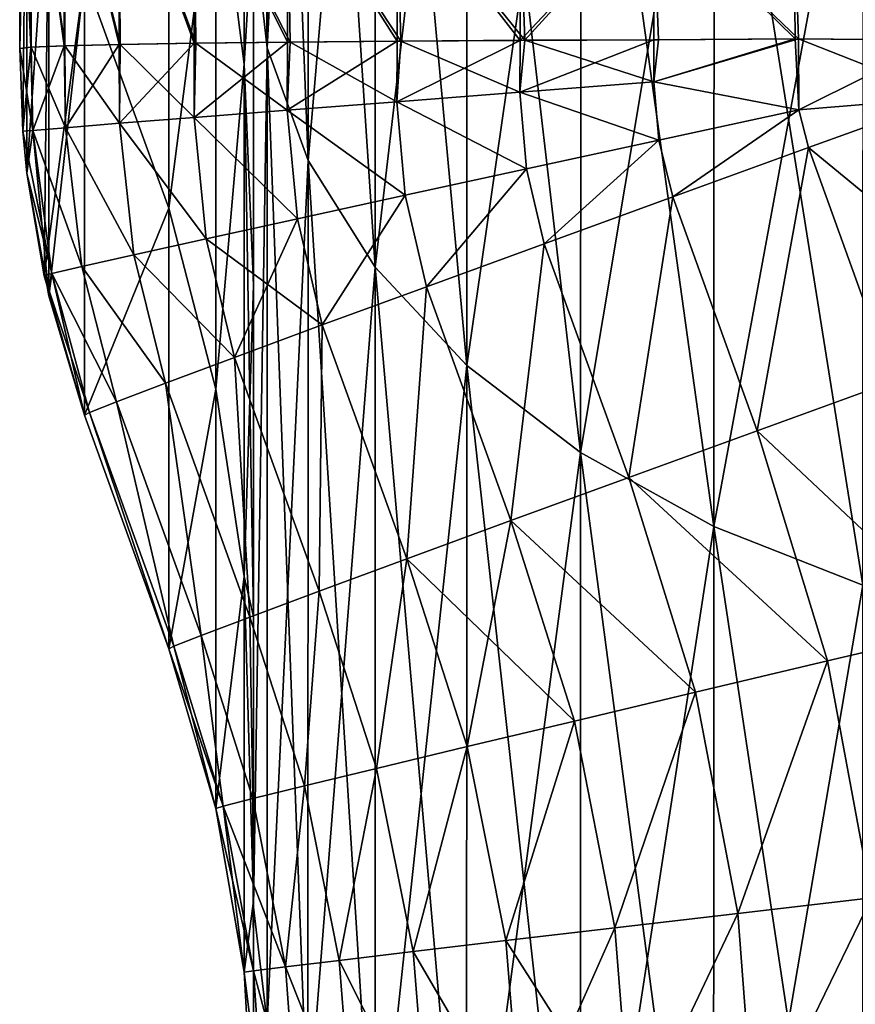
# Model space of a CAD drawing. Header units: metres. Extents: x -2 to 85, y -75 to 96.
# Tile 86 of 256: x 13 to 13.179, y -51.959 to -51.749. Entities that reach past the tile are written whole.
import ezdxf

# ---------------------------------------------------------------- set-up
doc = ezdxf.new("R2010")
doc.units = ezdxf.units.M
doc.layers.add('solid_20204500', color=7, linetype='CONTINUOUS')

msp = doc.modelspace()

# ---------------------------------------------------------------- linework, layer by layer
at = {"layer": 'solid_20204500'}
for points in [[(13.052914, -51.754887, -3.756273), (13.05, -51.533684, -3.921109), (13.052943, -51.560169, -3.946424)], [(13.052914, -51.754887, -3.756273), (13.05, -51.72924, -3.730312), (13.05, -51.533684, -3.921109)], [(13.052914, -51.754887, 3.756273), (13.052944, -51.560177, 3.946429), (13.05, -51.72924, 3.730312)], [(13.061649, -51.778984, -3.782828), (13.052914, -51.754887, -3.756273), (13.052943, -51.560169, -3.946424)], [(13.052914, -51.754887, 3.756273), (13.061702, -51.586136, 3.971125), (13.052944, -51.560177, 3.946429)], [(13.061649, -51.778984, -3.782828), (13.052943, -51.560169, -3.946424), (13.061704, -51.58614, -3.971129)], [(13.061649, -51.778984, 3.782827), (13.061702, -51.586136, 3.971125), (13.052914, -51.754887, 3.756273)], [(13.061649, -51.778984, 3.782827), (13.07608, -51.610729, 3.994522), (13.061702, -51.586136, 3.971125)], [(13.076009, -51.801815, -3.807983), (13.061649, -51.778984, -3.782828), (13.061704, -51.58614, -3.971129)], [(13.076009, -51.801815, -3.807983), (13.061704, -51.58614, -3.971129), (13.076081, -51.610733, -3.994524)], [(13.076008, -51.801811, 3.807982), (13.07608, -51.610729, 3.994522), (13.061649, -51.778984, 3.782827)], [(13.076008, -51.801811, 3.807982), (13.095673, -51.633327, 4.016018), (13.07608, -51.610729, 3.994522)], [(13.095591, -51.822796, -3.831104), (13.076009, -51.801815, -3.807983), (13.076081, -51.610733, -3.994524)], [(13.095591, -51.822796, -3.831104), (13.076081, -51.610733, -3.994524), (13.095675, -51.633327, -4.01602)], [(13.047974, -51.624165, -3.45515), (13.047976, -51.758389, -2.874572), (13.041915, -51.710789, -2.933477)], [(13.047974, -51.624165, 3.455156), (13.041915, -51.710789, 2.933486), (13.047976, -51.758385, 2.874576)], [(13.05, -51.724831, -3.188227), (13.047976, -51.758389, -2.874572), (13.047974, -51.624165, -3.45515)], [(13.047974, -51.624165, 3.455156), (13.047976, -51.758385, 2.874576), (13.05, -51.724831, 3.188227)], [(13.09559, -51.822796, 3.831102), (13.095673, -51.633327, 4.016018), (13.076008, -51.801811, 3.807982)], [(13.09559, -51.822796, 3.831102), (13.119995, -51.653366, 4.03508), (13.095673, -51.633327, 4.016018)], [(13.119913, -51.841408, -3.851613), (13.095591, -51.822796, -3.831104), (13.095675, -51.633327, -4.01602)], [(13.119913, -51.841408, -3.851613), (13.095675, -51.633327, -4.01602), (13.119998, -51.653366, -4.035082)], [(13.11991, -51.841404, 3.851611), (13.119995, -51.653366, 4.03508), (13.09559, -51.822796, 3.831102)], [(13.11991, -51.841404, 3.851611), (13.148438, -51.670345, 4.051235), (13.119995, -51.653366, 4.03508)], [(13.148368, -51.857185, -3.868999), (13.119913, -51.841408, -3.851613), (13.119998, -51.653366, -4.035082)], [(13.148368, -51.857185, -3.868999), (13.119998, -51.653366, -4.035082), (13.148442, -51.670349, -4.051237)], [(13, -51.75507, -1.697567), (13, -51.661816, -2.332206), (13.001555, -51.688179, -2.336399)], [(13, -51.702816, -1.694117), (13, -51.661816, -2.332206), (13, -51.75507, -1.697567)], [(13.001555, -51.688179, 2.336399), (13, -51.661816, 2.332206), (13, -51.75507, 1.697567)], [(13, -51.702816, 1.694117), (13, -51.75507, 1.697567), (13, -51.661816, 2.332206)], [(13.01387, -51.73951, -2.344517), (13.031908, -51.665138, -2.986439), (13.031908, -51.789146, -2.34824)], [(13.01387, -51.739513, 2.3445), (13.031908, -51.789146, 2.348239), (13.031908, -51.665138, 2.986438)], [(13.041915, -51.710789, -2.933477), (13.031908, -51.789146, -2.34824), (13.031908, -51.665138, -2.986439)], [(13.041915, -51.710789, 2.933486), (13.031908, -51.665138, 2.986438), (13.031908, -51.789146, 2.348239)], [(13.148364, -51.857182, 3.868998), (13.148438, -51.670345, 4.051235), (13.11991, -51.841404, 3.851611)], [(13.148364, -51.857182, 3.868998), (13.180298, -51.683819, 4.064051), (13.148438, -51.670345, 4.051235)], [(13.180249, -51.869705, -3.882799), (13.148368, -51.857185, -3.868999), (13.148442, -51.670349, -4.051237)], [(13.180249, -51.869705, -3.882799), (13.148442, -51.670349, -4.051237), (13.180303, -51.683819, -4.064053)], [(13.180244, -51.869705, 3.882797), (13.180298, -51.683819, 4.064051), (13.148364, -51.857182, 3.868998)], [(13.000681, -51.772747, -1.698856), (13, -51.75507, -1.697567), (13.001555, -51.688179, -2.336399)], [(13.000681, -51.772747, 1.698856), (13.001555, -51.688179, 2.336399), (13, -51.75507, 1.697567)], [(13.000681, -51.772747, -1.698856), (13.001555, -51.688179, -2.336399), (13.001555, -51.781715, -1.699814)], [(13.000681, -51.772747, 1.698856), (13.001555, -51.781715, 1.699814), (13.001555, -51.688179, 2.336399)], [(13.001555, -51.781715, -1.699814), (13.001555, -51.688179, -2.336399), (13.006206, -51.714226, -2.340512)], [(13.006206, -51.714226, 2.340512), (13.001555, -51.688179, 2.336399), (13.001555, -51.781715, 1.699814)], [(13, -51.702816, -1.694117), (13.002425, -51.754784, -1.666057), (13.002374, -51.702065, -1.663053)], [(13.002374, -51.702065, 1.663053), (13.002376, -51.754787, 1.666376), (13, -51.702816, 1.694117)], [(13, -51.702816, -1.694117), (13, -51.75507, -1.697567), (13.002425, -51.754784, -1.666057)], [(13.002376, -51.754787, 1.666376), (13, -51.75507, 1.697567), (13, -51.702816, 1.694117)], [(13.002374, -51.702065, -1.663053), (13.009622, -51.754459, -1.635718), (13.009494, -51.706066, -1.633051)], [(13.002374, -51.702065, -1.663053), (13.002425, -51.754784, -1.666057), (13.009622, -51.754459, -1.635718)], [(13.009505, -51.754463, 1.636082), (13.002376, -51.754787, 1.666376), (13.002374, -51.702065, 1.663053)], [(13.009494, -51.706066, 1.633051), (13.009505, -51.754463, 1.636082), (13.002374, -51.702065, 1.663053)], [(13.009494, -51.706066, -1.633051), (13.021457, -51.754185, -1.606838), (13.021213, -51.709904, -1.604512)], [(13.009494, -51.706066, -1.633051), (13.009622, -51.754459, -1.635718), (13.021457, -51.754185, -1.606838)], [(13.02124, -51.754189, 1.607268), (13.009505, -51.754463, 1.636082), (13.009494, -51.706066, 1.633051)], [(13.021213, -51.709904, 1.604512), (13.02124, -51.754189, 1.607268), (13.009494, -51.706066, 1.633051)], [(13.021213, -51.709904, -1.604512), (13.037658, -51.753937, -1.580163), (13.037249, -51.713448, -1.578162)], [(13.021213, -51.709904, -1.604512), (13.021457, -51.754185, -1.606838), (13.037658, -51.753937, -1.580163)], [(13.037296, -51.753941, 1.580666), (13.02124, -51.754189, 1.607268), (13.021213, -51.709904, 1.604512)], [(13.037249, -51.713448, 1.578162), (13.037296, -51.753941, 1.580666), (13.021213, -51.709904, 1.604512)], [(13.041915, -51.710789, -2.933477), (13.04192, -51.827839, -2.320007), (13.031908, -51.789146, -2.34824)], [(13.04192, -51.827839, 2.320012), (13.041915, -51.710789, 2.933486), (13.031908, -51.789146, 2.348239)], [(13.047976, -51.758389, -2.874572), (13.04192, -51.827839, -2.320007), (13.041915, -51.710789, -2.933477)], [(13.047976, -51.758385, 2.874576), (13.041915, -51.710789, 2.933486), (13.04192, -51.827839, 2.320012)], [(13.037249, -51.713448, -1.578162), (13.057817, -51.753704, -1.556309), (13.057183, -51.71661, -1.554595)], [(13.037249, -51.713448, -1.578162), (13.037658, -51.753937, -1.580163), (13.057817, -51.753704, -1.556309)], [(13.057256, -51.753712, 1.556879), (13.037296, -51.753941, 1.580666), (13.037249, -51.713448, 1.578162)], [(13.057183, -51.71661, 1.554595), (13.057256, -51.753712, 1.556879), (13.037249, -51.713448, 1.578162)], [(13.001555, -51.781715, -1.699814), (13.006206, -51.714226, -2.340512), (13.005218, -51.803604, -1.702148)], [(13.006206, -51.807938, 1.702609), (13.006206, -51.714226, 2.340512), (13.001555, -51.781715, 1.699814)], [(13.005218, -51.803604, -1.702148), (13.006206, -51.714226, -2.340512), (13.01387, -51.73951, -2.344517)], [(13.006206, -51.714226, 2.340512), (13.006206, -51.807938, 1.702609), (13.01387, -51.739513, 2.3445)], [(13.057183, -51.71661, -1.554595), (13.081458, -51.753487, -1.535891), (13.080564, -51.719311, -1.534375)], [(13.057183, -51.71661, -1.554595), (13.057817, -51.753704, -1.556309), (13.081458, -51.753487, -1.535891)], [(13.080666, -51.75349, 1.536477), (13.057256, -51.753712, 1.556879), (13.057183, -51.71661, 1.554595)], [(13.080564, -51.719311, 1.534375), (13.080666, -51.75349, 1.536477), (13.057183, -51.71661, 1.554595)], [(13.080564, -51.719311, -1.534375), (13.107964, -51.753304, -1.519401), (13.106831, -51.721485, -1.51796)], [(13.080564, -51.719311, -1.534375), (13.081458, -51.753487, -1.535891), (13.107964, -51.753304, -1.519401)], [(13.106965, -51.753311, 1.519923), (13.080666, -51.75349, 1.536477), (13.080564, -51.719311, 1.534375)], [(13.106831, -51.721485, 1.51796), (13.106965, -51.753311, 1.519923), (13.080564, -51.719311, 1.534375)], [(13.165516, -51.72385, -1.498093), (13.196509, -51.753262, -1.497006), (13.196276, -51.720402, -1.4946)], [(13.165516, -51.72385, 1.498093), (13.196276, -51.720402, 1.4946), (13.196509, -51.753262, 1.497006)], [(13.106831, -51.721485, -1.51796), (13.107964, -51.753304, -1.519401), (13.135392, -51.723175, -1.50579)], [(13.135392, -51.723175, 1.50579), (13.106965, -51.753311, 1.519923), (13.106831, -51.721485, 1.51796)], [(13.135392, -51.723175, 1.50579), (13.135542, -51.753174, 1.507655), (13.106965, -51.753311, 1.519923)], [(13.107964, -51.753304, -1.519401), (13.136586, -51.75317, -1.507304), (13.135392, -51.723175, -1.50579)], [(13.135392, -51.723175, -1.50579), (13.166482, -51.752998, -1.499821), (13.165516, -51.72385, -1.498093)], [(13.135392, -51.723175, -1.50579), (13.136586, -51.75317, -1.507304), (13.166482, -51.752998, -1.499821)], [(13.135392, -51.723175, 1.50579), (13.165516, -51.72385, 1.498093), (13.165751, -51.752998, 1.499947)], [(13.135392, -51.723175, 1.50579), (13.165751, -51.752998, 1.499947), (13.135542, -51.753174, 1.507655)], [(13.165516, -51.72385, -1.498093), (13.166482, -51.752998, -1.499821), (13.196509, -51.753262, -1.497006)], [(13.165751, -51.752998, 1.499947), (13.165516, -51.72385, 1.498093), (13.196509, -51.753262, 1.497006)], [(13.05, -51.724831, -3.188227), (13.05, -51.80563, -2.817811), (13.047976, -51.758389, -2.874572)], [(13.047976, -51.758385, 2.874576), (13.05, -51.80563, 2.817811), (13.05, -51.724831, 3.188227)], [(13.05, -51.724831, -3.188227), (13.05, -51.72924, -3.730312), (13.05, -51.80563, -2.817811)], [(13.05, -51.80563, 2.817811), (13.05, -51.72924, 3.730312), (13.05, -51.724831, 3.188227)], [(13.052914, -51.754887, -3.756273), (13.05, -51.938549, -3.554045), (13.05, -51.72924, -3.730312)], [(13.05, -51.80563, -2.817811), (13.05, -51.72924, -3.730312), (13.05, -51.938549, -3.554045)], [(13.052914, -51.754887, 3.756273), (13.05, -51.72924, 3.730312), (13.05, -51.938549, 3.554045)], [(13.05, -51.937168, 2.071522), (13.05, -51.938549, 3.554045), (13.05, -51.72924, 3.730312)], [(13.05, -51.876457, 2.44535), (13.05, -51.72924, 3.730312), (13.05, -51.80563, 2.817811)], [(13.05, -51.937168, 2.071522), (13.05, -51.72924, 3.730312), (13.05, -51.876457, 2.44535)], [(13.005218, -51.803604, -1.702148), (13.01387, -51.73951, -2.344517), (13.01387, -51.833393, -1.705313)], [(13.006206, -51.807938, 1.702609), (13.01387, -51.833393, 1.705313), (13.01387, -51.739513, 2.3445)], [(13.01387, -51.833393, -1.705313), (13.01387, -51.73951, -2.344517), (13.031908, -51.789146, -2.34824)], [(13.01387, -51.739513, 2.3445), (13.01387, -51.833393, 1.705313), (13.031908, -51.789146, 2.348239)], [(13.021357, -51.771046, 1.608256), (13.02124, -51.754189, 1.607268), (13.037296, -51.753941, 1.580666)], [(13.037312, -51.769791, 1.581435), (13.021357, -51.771046, 1.608256), (13.037296, -51.753941, 1.580666)], [(13.037312, -51.769791, -1.581435), (13.037658, -51.753937, -1.580163), (13.021457, -51.754185, -1.606838)], [(13.037312, -51.769791, 1.581435), (13.037296, -51.753941, 1.580666), (13.057256, -51.753712, 1.556879)], [(13.057211, -51.768234, 1.55744), (13.037312, -51.769791, 1.581435), (13.057256, -51.753712, 1.556879)], [(13.057211, -51.768234, -1.55744), (13.037658, -51.753937, -1.580163), (13.037312, -51.769791, -1.581435)], [(13.057211, -51.768234, -1.55744), (13.057817, -51.753704, -1.556309), (13.037658, -51.753937, -1.580163)], [(13.057211, -51.768234, 1.55744), (13.057256, -51.753712, 1.556879), (13.080666, -51.75349, 1.536477)], [(13.080598, -51.766418, 1.536851), (13.057211, -51.768234, 1.55744), (13.080666, -51.75349, 1.536477)], [(13.080598, -51.766418, -1.536851), (13.057817, -51.753704, -1.556309), (13.057211, -51.768234, -1.55744)], [(13.080598, -51.766418, -1.536851), (13.081458, -51.753487, -1.535891), (13.057817, -51.753704, -1.556309)], [(13.080598, -51.766418, 1.536851), (13.080666, -51.75349, 1.536477), (13.106965, -51.753311, 1.519923)], [(13.106907, -51.764381, 1.520142), (13.080598, -51.766418, 1.536851), (13.106965, -51.753311, 1.519923)], [(13.106907, -51.764381, -1.520142), (13.081458, -51.753487, -1.535891), (13.080598, -51.766418, -1.536851)], [(13.106907, -51.764381, -1.520142), (13.107964, -51.753304, -1.519401), (13.081458, -51.753487, -1.535891)], [(13.106907, -51.764381, 1.520142), (13.106965, -51.753311, 1.519923), (13.135542, -51.753174, 1.507655)], [(13.135537, -51.762173, 1.507751), (13.106907, -51.764381, 1.520142), (13.135542, -51.753174, 1.507655)], [(13.135537, -51.762173, -1.507751), (13.107964, -51.753304, -1.519401), (13.106907, -51.764381, -1.520142)], [(13.135537, -51.762173, -1.507751), (13.136586, -51.75317, -1.507304), (13.107964, -51.753304, -1.519401)], [(13.166482, -51.752998, -1.499821), (13.136586, -51.75317, -1.507304), (13.135537, -51.762173, -1.507751)], [(13.166482, -51.752998, -1.499821), (13.135537, -51.762173, -1.507751), (13.166557, -51.768166, -1.500032)], [(13.135537, -51.762173, 1.507751), (13.135542, -51.753174, 1.507655), (13.165751, -51.752998, 1.499947)], [(13.166557, -51.768166, 1.500032), (13.135537, -51.762173, 1.507751), (13.165751, -51.752998, 1.499947)], [(13.166557, -51.768166, 1.500032), (13.165751, -51.752998, 1.499947), (13.196509, -51.753262, 1.497006)], [(13.166482, -51.752998, -1.499821), (13.166557, -51.768166, -1.500032), (13.198318, -51.765503, -1.496975)], [(13.166482, -51.752998, -1.499821), (13.198318, -51.765503, -1.496975), (13.196509, -51.753262, -1.497006)], [(13.166557, -51.768166, 1.500032), (13.196509, -51.753262, 1.497006), (13.198318, -51.765503, 1.496975)], [(13.00283, -51.772545, -1.667785), (13.002425, -51.754784, -1.666057), (13, -51.75507, -1.697567)], [(13.002376, -51.754787, 1.666376), (13.000681, -51.772747, 1.698856), (13, -51.75507, 1.697567)], [(13.00283, -51.772545, -1.667785), (13, -51.75507, -1.697567), (13.000681, -51.772747, -1.698856)], [(13.00283, -51.772545, 1.667785), (13.000681, -51.772747, 1.698856), (13.002376, -51.754787, 1.666376)], [(13.00283, -51.772545, 1.667785), (13.002376, -51.754787, 1.666376), (13.009505, -51.754463, 1.636082)], [(13.009768, -51.771973, -1.63729), (13.009622, -51.754459, -1.635718), (13.002425, -51.754784, -1.666057)], [(13.009768, -51.771973, -1.63729), (13.002425, -51.754784, -1.666057), (13.00283, -51.772545, -1.667785)], [(13.009768, -51.771973, 1.63729), (13.00283, -51.772545, 1.667785), (13.009505, -51.754463, 1.636082)], [(13.009768, -51.771973, 1.63729), (13.009505, -51.754463, 1.636082), (13.02124, -51.754189, 1.607268)], [(13.021357, -51.771046, -1.608256), (13.021457, -51.754185, -1.606838), (13.009622, -51.754459, -1.635718)], [(13.021357, -51.771046, -1.608256), (13.009622, -51.754459, -1.635718), (13.009768, -51.771973, -1.63729)], [(13.021357, -51.771046, 1.608256), (13.009768, -51.771973, 1.63729), (13.02124, -51.754189, 1.607268)], [(13.037312, -51.769791, -1.581435), (13.021457, -51.754185, -1.606838), (13.021357, -51.771046, -1.608256)], [(13.052914, -51.754887, -3.756273), (13.052897, -51.963299, -3.580752), (13.05, -51.938549, -3.554045)], [(13.052897, -51.963299, 3.580751), (13.052914, -51.754887, 3.756273), (13.05, -51.938549, 3.554045)], [(13.061618, -51.985394, -3.609011), (13.052897, -51.963299, -3.580752), (13.052914, -51.754887, -3.756273)], [(13.061649, -51.778984, 3.782827), (13.052914, -51.754887, 3.756273), (13.052897, -51.963299, 3.580751)], [(13.061649, -51.778984, -3.782828), (13.061618, -51.985394, -3.609011), (13.052914, -51.754887, -3.756273)], [(13.047976, -51.758385, 2.874576), (13.04192, -51.827839, 2.320012), (13.047976, -51.867878, 2.288827)], [(13.047976, -51.758389, -2.874572), (13.047976, -51.867878, -2.288826), (13.04192, -51.827839, -2.320007)], [(13.047976, -51.758385, 2.874576), (13.047976, -51.867878, 2.288827), (13.05, -51.80563, 2.817811)], [(13.05, -51.876457, -2.445349), (13.047976, -51.867878, -2.288826), (13.047976, -51.758389, -2.874572)], [(13.05, -51.80563, -2.817811), (13.05, -51.876457, -2.445349), (13.047976, -51.758389, -2.874572)], [(13.135537, -51.762173, -1.507751), (13.106907, -51.764381, -1.520142), (13.136645, -51.774624, -1.507958)], [(13.136645, -51.774624, 1.507958), (13.106907, -51.764381, 1.520142), (13.135537, -51.762173, 1.507751)], [(13.135537, -51.762173, -1.507751), (13.136645, -51.774624, -1.507958), (13.166557, -51.768166, -1.500032)], [(13.166557, -51.768166, 1.500032), (13.136645, -51.774624, 1.507958), (13.135537, -51.762173, 1.507751)], [(13.106907, -51.764381, -1.520142), (13.080598, -51.766418, -1.536851), (13.108336, -51.780758, -1.520599)], [(13.108336, -51.780758, 1.520599), (13.080598, -51.766418, 1.536851), (13.106907, -51.764381, 1.520142)], [(13.106907, -51.764381, -1.520142), (13.108336, -51.780758, -1.520599), (13.136645, -51.774624, -1.507958)], [(13.136645, -51.774624, 1.507958), (13.108336, -51.780758, 1.520599), (13.106907, -51.764381, 1.520142)], [(13.080598, -51.766418, -1.536851), (13.057211, -51.768234, -1.55744), (13.082376, -51.786404, -1.537639)], [(13.082376, -51.786404, 1.537639), (13.057211, -51.768234, 1.55744), (13.080598, -51.766418, 1.536851)], [(13.080598, -51.766418, -1.536851), (13.082376, -51.786404, -1.537639), (13.108336, -51.780758, -1.520599)], [(13.108336, -51.780758, 1.520599), (13.082376, -51.786404, 1.537639), (13.080598, -51.766418, 1.536851)], [(13.168623, -51.776241, -1.500009), (13.198318, -51.765503, -1.496975), (13.166557, -51.768166, -1.500032)], [(13.168623, -51.776241, 1.500009), (13.166557, -51.768166, 1.500032), (13.198318, -51.765503, 1.496975)], [(13.168623, -51.776241, -1.500009), (13.216356, -51.815472, -1.49666), (13.198318, -51.765503, -1.496975)], [(13.186663, -51.82621, 1.499694), (13.168623, -51.776241, 1.500009), (13.198318, -51.765503, 1.496975)], [(13.057211, -51.768234, -1.55744), (13.037312, -51.769791, -1.581435), (13.059369, -51.791431, -1.558619)], [(13.059369, -51.791431, 1.558619), (13.037312, -51.769791, 1.581435), (13.057211, -51.768234, 1.55744)], [(13.057211, -51.768234, -1.55744), (13.059369, -51.791431, -1.558619), (13.082376, -51.786404, -1.537639)], [(13.082376, -51.786404, 1.537639), (13.059369, -51.791431, 1.558619), (13.057211, -51.768234, 1.55744)], [(13.139627, -51.786758, -1.508049), (13.166557, -51.768166, -1.500032), (13.136645, -51.774624, -1.507958)], [(13.139627, -51.786758, 1.508049), (13.136645, -51.774624, 1.507958), (13.166557, -51.768166, 1.500032)], [(13.139627, -51.786758, -1.508049), (13.168623, -51.776241, -1.500009), (13.166557, -51.768166, -1.500032)], [(13.168623, -51.776241, 1.500009), (13.139627, -51.786758, 1.508049), (13.166557, -51.768166, 1.500032)], [(13.037312, -51.769791, -1.581435), (13.021357, -51.771046, -1.608256), (13.039886, -51.795712, -1.583049)], [(13.039886, -51.795712, 1.583049), (13.021357, -51.771046, 1.608256), (13.037312, -51.769791, 1.581435)], [(13.037312, -51.769791, -1.581435), (13.039886, -51.795712, -1.583049), (13.059369, -51.791431, -1.558619)], [(13.059369, -51.791431, 1.558619), (13.039886, -51.795712, 1.583049), (13.037312, -51.769791, 1.581435)], [(13.00283, -51.772545, -1.667785), (13.000681, -51.772747, -1.698856), (13.006844, -51.803143, -1.670721)], [(13.00283, -51.772545, 1.667785), (13.001555, -51.781715, 1.699814), (13.000681, -51.772747, 1.698856)], [(13.006844, -51.803143, -1.670721), (13.000681, -51.772747, -1.698856), (13.001555, -51.781715, -1.699814)], [(13.00283, -51.772545, 1.667785), (13.006206, -51.807938, 1.702609), (13.001555, -51.781715, 1.699814)], [(13.009768, -51.771973, -1.63729), (13.00283, -51.772545, -1.667785), (13.013274, -51.801643, -1.639808)], [(13.013274, -51.801643, 1.639808), (13.00283, -51.772545, 1.667785), (13.009768, -51.771973, 1.63729)], [(13.00283, -51.772545, -1.667785), (13.006844, -51.803143, -1.670721), (13.013274, -51.801643, -1.639808)], [(13.006844, -51.803143, 1.670721), (13.006206, -51.807938, 1.702609), (13.00283, -51.772545, 1.667785)], [(13.013274, -51.801643, 1.639808), (13.006844, -51.803143, 1.670721), (13.00283, -51.772545, 1.667785)], [(13.021357, -51.771046, -1.608256), (13.009768, -51.771973, -1.63729), (13.02438, -51.799145, -1.610325)], [(13.02438, -51.799145, 1.610325), (13.009768, -51.771973, 1.63729), (13.021357, -51.771046, 1.608256)], [(13.009768, -51.771973, -1.63729), (13.013274, -51.801643, -1.639808), (13.02438, -51.799145, -1.610325)], [(13.02438, -51.799145, 1.610325), (13.013274, -51.801643, 1.639808), (13.009768, -51.771973, 1.63729)], [(13.021357, -51.771046, -1.608256), (13.02438, -51.799145, -1.610325), (13.039886, -51.795712, -1.583049)], [(13.039886, -51.795712, 1.583049), (13.02438, -51.799145, 1.610325), (13.021357, -51.771046, 1.608256)], [(13.112131, -51.796764, -1.520931), (13.136645, -51.774624, -1.507958), (13.108336, -51.780758, -1.520599)], [(13.112131, -51.796764, 1.520931), (13.108336, -51.780758, 1.520599), (13.136645, -51.774624, 1.507958)], [(13.112131, -51.796764, -1.520931), (13.139627, -51.786758, -1.508049), (13.136645, -51.774624, -1.507958)], [(13.139627, -51.786758, 1.508049), (13.112131, -51.796764, 1.520931), (13.136645, -51.774624, 1.507958)], [(13.157669, -51.836727, -1.507732), (13.168623, -51.776241, -1.500009), (13.139627, -51.786758, -1.508049)], [(13.157669, -51.836727, 1.507732), (13.139627, -51.786758, 1.508049), (13.168623, -51.776241, 1.500009)], [(13.157669, -51.836727, -1.507732), (13.186663, -51.82621, -1.499694), (13.168623, -51.776241, -1.500009)], [(13.186663, -51.82621, 1.499694), (13.157669, -51.836727, 1.507732), (13.168623, -51.776241, 1.500009)], [(13.186663, -51.82621, -1.499694), (13.216356, -51.815472, -1.49666), (13.168623, -51.776241, -1.500009)], [(13.061617, -51.98539, 3.60901), (13.061649, -51.778984, 3.782827), (13.052897, -51.963299, 3.580751)], [(13.076008, -51.801811, 3.807982), (13.061649, -51.778984, 3.782827), (13.061617, -51.98539, 3.60901)], [(13.075966, -52.006321, -3.635784), (13.061618, -51.985394, -3.609011), (13.061649, -51.778984, -3.782828)], [(13.076009, -51.801815, -3.807983), (13.075966, -52.006321, -3.635784), (13.061649, -51.778984, -3.782828)], [(13.086944, -51.805965, -1.538297), (13.108336, -51.780758, -1.520599), (13.082376, -51.786404, -1.537639)], [(13.086944, -51.805965, 1.538297), (13.082376, -51.786404, 1.537639), (13.108336, -51.780758, 1.520599)], [(13.086944, -51.805965, -1.538297), (13.112131, -51.796764, -1.520931), (13.108336, -51.780758, -1.520599)], [(13.112131, -51.796764, 1.520931), (13.086944, -51.805965, 1.538297), (13.108336, -51.780758, 1.520599)], [(13.006844, -51.803143, -1.670721), (13.001555, -51.781715, -1.699814), (13.005218, -51.803604, -1.702148)], [(13.064692, -51.814133, -1.559707), (13.082376, -51.786404, -1.537639), (13.059369, -51.791431, -1.558619)], [(13.064692, -51.814133, 1.559707), (13.059369, -51.791431, 1.558619), (13.082376, -51.786404, 1.537639)], [(13.064692, -51.814133, -1.559707), (13.086944, -51.805965, -1.538297), (13.082376, -51.786404, -1.537639)], [(13.086944, -51.805965, 1.538297), (13.064692, -51.814133, 1.559707), (13.082376, -51.786404, 1.537639)], [(13.130177, -51.846733, -1.520612), (13.139627, -51.786758, -1.508049), (13.112131, -51.796764, -1.520931)], [(13.130177, -51.846733, 1.520612), (13.112131, -51.796764, 1.520931), (13.139627, -51.786758, 1.508049)], [(13.130177, -51.846733, -1.520612), (13.157669, -51.836727, -1.507732), (13.139627, -51.786758, -1.508049)], [(13.157669, -51.836727, 1.507732), (13.130177, -51.846733, 1.520612), (13.139627, -51.786758, 1.508049)], [(13.01387, -51.833393, -1.705313), (13.031908, -51.789146, -2.34824), (13.031908, -51.883366, -1.704967)], [(13.01387, -51.833393, 1.705313), (13.031908, -51.883366, 1.704967), (13.031908, -51.789146, 2.348239)], [(13.04192, -51.827839, -2.320007), (13.031908, -51.883366, -1.704967), (13.031908, -51.789146, -2.34824)], [(13.04192, -51.827839, 2.320012), (13.031908, -51.789146, 2.348239), (13.031908, -51.883366, 1.704967)], [(13.064692, -51.814133, -1.559707), (13.059369, -51.791431, -1.558619), (13.039886, -51.795712, -1.583049)], [(13.045938, -51.82106, 1.584616), (13.039886, -51.795712, 1.583049), (13.059369, -51.791431, 1.558619)], [(13.064692, -51.814133, 1.559707), (13.045938, -51.82106, 1.584616), (13.059369, -51.791431, 1.558619)], [(13.045938, -51.82106, -1.584616), (13.039886, -51.795712, -1.583049), (13.02438, -51.799145, -1.610325)], [(13.045938, -51.82106, 1.584616), (13.02438, -51.799145, 1.610325), (13.039886, -51.795712, 1.583049)], [(13.045938, -51.82106, -1.584616), (13.064692, -51.814133, -1.559707), (13.039886, -51.795712, -1.583049)], [(13.104991, -51.855934, -1.537975), (13.112131, -51.796764, -1.520931), (13.086944, -51.805965, -1.538297)], [(13.104991, -51.855934, 1.537975), (13.086944, -51.805965, 1.538297), (13.112131, -51.796764, 1.520931)], [(13.104991, -51.855934, -1.537975), (13.130177, -51.846733, -1.520612), (13.112131, -51.796764, -1.520931)], [(13.130177, -51.846733, 1.520612), (13.104991, -51.855934, 1.537975), (13.112131, -51.796764, 1.520931)], [(13.031156, -51.826569, -1.612396), (13.02438, -51.799145, -1.610325), (13.013274, -51.801643, -1.639808)], [(13.031156, -51.826569, 1.612396), (13.013274, -51.801643, 1.639808), (13.02438, -51.799145, 1.610325)], [(13.031156, -51.826569, -1.612396), (13.045938, -51.82106, -1.584616), (13.02438, -51.799145, -1.610325)], [(13.045938, -51.82106, 1.584616), (13.031156, -51.826569, 1.612396), (13.02438, -51.799145, 1.610325)], [(13.020722, -51.830524, -1.642354), (13.013274, -51.801643, -1.639808), (13.006844, -51.803143, -1.670721)], [(13.020722, -51.830524, 1.642354), (13.006844, -51.803143, 1.670721), (13.013274, -51.801643, 1.639808)], [(13.020722, -51.830524, -1.642354), (13.031156, -51.826569, -1.612396), (13.013274, -51.801643, -1.639808)], [(13.031156, -51.826569, 1.612396), (13.020722, -51.830524, 1.642354), (13.013274, -51.801643, 1.639808)], [(13.075964, -52.006321, 3.635783), (13.076008, -51.801811, 3.807982), (13.061617, -51.98539, 3.60901)], [(13.09559, -51.822796, 3.831102), (13.076008, -51.801811, 3.807982), (13.075964, -52.006321, 3.635783)], [(13.09554, -52.025562, -3.660397), (13.075966, -52.006321, -3.635784), (13.076009, -51.801815, -3.807983)], [(13.095591, -51.822796, -3.831104), (13.09554, -52.025562, -3.660397), (13.076009, -51.801815, -3.807983)], [(13.014927, -51.832813, -1.673613), (13.006844, -51.803143, -1.670721), (13.005218, -51.803604, -1.702148)], [(13.014927, -51.832813, -1.673613), (13.005218, -51.803604, -1.702148), (13.01387, -51.833393, -1.705313)], [(13.006844, -51.803143, 1.670721), (13.01387, -51.833393, 1.705313), (13.006206, -51.807938, 1.702609)], [(13.014927, -51.832813, -1.673613), (13.020722, -51.830524, -1.642354), (13.006844, -51.803143, -1.670721)], [(13.014927, -51.832813, 1.673613), (13.01387, -51.833393, 1.705313), (13.006844, -51.803143, 1.670721)], [(13.020722, -51.830524, 1.642354), (13.014927, -51.832813, 1.673613), (13.006844, -51.803143, 1.670721)], [(13.047976, -51.867878, 2.288827), (13.05, -51.876457, 2.44535), (13.05, -51.80563, 2.817811)], [(13.05, -51.80563, -2.817811), (13.05, -51.938549, -3.554045), (13.05, -51.876457, -2.445349)], [(13.08274, -51.864101, -1.559381), (13.086944, -51.805965, -1.538297), (13.064692, -51.814133, -1.559707)], [(13.08274, -51.864101, 1.559381), (13.064692, -51.814133, 1.559707), (13.086944, -51.805965, 1.538297)], [(13.08274, -51.864101, -1.559381), (13.104991, -51.855934, -1.537975), (13.086944, -51.805965, -1.538297)], [(13.104991, -51.855934, 1.537975), (13.08274, -51.864101, 1.559381), (13.086944, -51.805965, 1.538297)], [(13.063985, -51.871029, -1.584286), (13.064692, -51.814133, -1.559707), (13.045938, -51.82106, -1.584616)], [(13.063985, -51.871029, 1.584286), (13.045938, -51.82106, 1.584616), (13.064692, -51.814133, 1.559707)], [(13.063985, -51.871029, -1.584286), (13.08274, -51.864101, -1.559381), (13.064692, -51.814133, -1.559707)], [(13.08274, -51.864101, 1.559381), (13.063985, -51.871029, 1.584286), (13.064692, -51.814133, 1.559707)], [(13.049203, -51.876537, -1.612061), (13.045938, -51.82106, -1.584616), (13.031156, -51.826569, -1.612396)], [(13.049203, -51.876537, 1.612061), (13.031156, -51.826569, 1.612396), (13.045938, -51.82106, 1.584616)], [(13.049203, -51.876537, -1.612061), (13.063985, -51.871029, -1.584286), (13.045938, -51.82106, -1.584616)], [(13.063985, -51.871029, 1.584286), (13.049203, -51.876537, 1.612061), (13.045938, -51.82106, 1.584616)], [(13.095538, -52.025562, 3.660395), (13.09559, -51.822796, 3.831102), (13.075964, -52.006321, 3.635783)], [(13.11991, -51.841404, 3.851611), (13.09559, -51.822796, 3.831102), (13.095538, -52.025562, 3.660395)], [(13.11986, -52.042629, -3.682232), (13.09554, -52.025562, -3.660397), (13.095591, -51.822796, -3.831104)], [(13.119913, -51.841408, -3.851613), (13.11986, -52.042629, -3.682232), (13.095591, -51.822796, -3.831104)], [(13.038768, -51.880493, -1.642015), (13.031156, -51.826569, -1.612396), (13.020722, -51.830524, -1.642354)], [(13.038768, -51.880493, 1.642015), (13.020722, -51.830524, 1.642354), (13.031156, -51.826569, 1.612396)], [(13.038768, -51.880493, -1.642015), (13.049203, -51.876537, -1.612061), (13.031156, -51.826569, -1.612396)], [(13.049203, -51.876537, 1.612061), (13.038768, -51.880493, 1.642015), (13.031156, -51.826569, 1.612396)], [(13.202515, -51.878891, -1.49941), (13.186663, -51.82621, -1.499694), (13.157669, -51.836727, -1.507732)], [(13.202515, -51.878891, 1.49941), (13.157669, -51.836727, 1.507732), (13.186663, -51.82621, 1.499694)], [(13.04192, -51.827839, -2.320007), (13.041924, -51.917454, -1.701933), (13.031908, -51.883366, -1.704967)], [(13.041924, -51.917454, 1.701933), (13.04192, -51.827839, 2.320012), (13.031908, -51.883366, 1.704967)], [(13.047976, -51.867878, -2.288826), (13.041924, -51.917454, -1.701933), (13.04192, -51.827839, -2.320007)], [(13.047976, -51.867878, 2.288827), (13.04192, -51.827839, 2.320012), (13.041924, -51.917454, 1.701933)], [(13.032968, -51.882786, -1.673271), (13.020722, -51.830524, -1.642354), (13.014927, -51.832813, -1.673613)], [(13.032968, -51.882786, 1.673271), (13.014927, -51.832813, 1.673613), (13.020722, -51.830524, 1.642354)], [(13.032968, -51.882786, -1.673271), (13.038768, -51.880493, -1.642015), (13.020722, -51.830524, -1.642354)], [(13.038768, -51.880493, 1.642015), (13.032968, -51.882786, 1.673271), (13.020722, -51.830524, 1.642354)], [(13.014927, -51.832813, -1.673613), (13.01387, -51.833393, -1.705313), (13.031908, -51.883366, -1.704967)], [(13.014927, -51.832813, 1.673613), (13.031908, -51.883366, 1.704967), (13.01387, -51.833393, 1.705313)], [(13.032968, -51.882786, -1.673271), (13.014927, -51.832813, -1.673613), (13.031908, -51.883366, -1.704967)], [(13.032968, -51.882786, 1.673271), (13.031908, -51.883366, 1.704967), (13.014927, -51.832813, 1.673613)], [(13.172693, -51.885933, -1.507353), (13.157669, -51.836727, -1.507732), (13.130177, -51.846733, -1.520612)], [(13.172693, -51.885933, 1.507353), (13.130177, -51.846733, 1.520612), (13.157669, -51.836727, 1.507732)], [(13.202515, -51.878891, -1.49941), (13.157669, -51.836727, -1.507732), (13.172693, -51.885933, -1.507353)], [(13.202515, -51.878891, 1.49941), (13.172693, -51.885933, 1.507353), (13.157669, -51.836727, 1.507732)], [(13.119857, -52.042629, 3.68223), (13.11991, -51.841404, 3.851611), (13.095538, -52.025562, 3.660395)], [(13.148364, -51.857182, 3.868998), (13.11991, -51.841404, 3.851611), (13.119857, -52.042629, 3.68223)], [(13.148317, -52.057106, -3.700748), (13.11986, -52.042629, -3.682232), (13.119913, -51.841408, -3.851613)], [(13.148368, -51.857185, -3.868999), (13.148317, -52.057106, -3.700748), (13.119913, -51.841408, -3.851613)], [(13.144473, -51.892612, -1.520023), (13.130177, -51.846733, -1.520612), (13.104991, -51.855934, -1.537975)], [(13.144473, -51.892612, 1.520023), (13.104991, -51.855934, 1.537975), (13.130177, -51.846733, 1.520612)], [(13.172693, -51.885933, -1.507353), (13.130177, -51.846733, -1.520612), (13.144473, -51.892612, -1.520023)], [(13.172693, -51.885933, 1.507353), (13.144473, -51.892612, 1.520023), (13.130177, -51.846733, 1.520612)], [(13.118601, -51.898762, -1.537103), (13.104991, -51.855934, -1.537975), (13.08274, -51.864101, -1.559381)], [(13.09568, -51.904232, 1.558133), (13.08274, -51.864101, 1.559381), (13.104991, -51.855934, 1.537975)], [(13.118601, -51.898762, 1.537103), (13.09568, -51.904232, 1.558133), (13.104991, -51.855934, 1.537975)], [(13.144473, -51.892612, -1.520023), (13.104991, -51.855934, -1.537975), (13.118601, -51.898762, -1.537103)], [(13.144473, -51.892612, 1.520023), (13.118601, -51.898762, 1.537103), (13.104991, -51.855934, 1.537975)], [(13.148314, -52.057102, 3.700746), (13.148364, -51.857182, 3.868998), (13.119857, -52.042629, 3.68223)], [(13.180244, -51.869705, 3.882797), (13.148364, -51.857182, 3.868998), (13.148314, -52.057102, 3.700746)], [(13.180209, -52.068596, -3.715447), (13.148317, -52.057106, -3.700748), (13.148368, -51.857185, -3.868999)], [(13.180249, -51.869705, -3.882799), (13.180209, -52.068596, -3.715447), (13.148368, -51.857185, -3.868999)], [(13.076283, -51.908894, -1.582618), (13.08274, -51.864101, -1.559381), (13.063985, -51.871029, -1.584286)], [(13.076283, -51.908894, 1.582618), (13.063985, -51.871029, 1.584286), (13.08274, -51.864101, 1.559381)], [(13.09568, -51.904232, -1.558133), (13.08274, -51.864101, -1.559381), (13.076283, -51.908894, -1.582618)], [(13.09568, -51.904232, 1.558133), (13.076283, -51.908894, 1.582618), (13.08274, -51.864101, 1.559381)], [(13.118601, -51.898762, -1.537103), (13.08274, -51.864101, -1.559381), (13.09568, -51.904232, -1.558133)], [(13.047976, -51.867878, -2.288826), (13.047978, -51.952446, -1.698964), (13.041924, -51.917454, -1.701933)], [(13.047976, -51.867878, 2.288827), (13.041924, -51.917454, 1.701933), (13.047978, -51.952446, 1.698964)], [(13.05, -51.937168, -2.071522), (13.047978, -51.952446, -1.698964), (13.047976, -51.867878, -2.288826)], [(13.05, -51.876457, -2.445349), (13.05, -51.937168, -2.071522), (13.047976, -51.867878, -2.288826)], [(13.047976, -51.867878, 2.288827), (13.05, -51.937168, 2.071522), (13.05, -51.876457, 2.44535)], [(13.047976, -51.867878, 2.288827), (13.047978, -51.952446, 1.698964), (13.05, -51.937168, 2.071522)], [(13.180204, -52.068592, 3.715445), (13.180244, -51.869705, 3.882797), (13.148314, -52.057102, 3.700746)], [(13.060861, -51.912628, -1.609951), (13.063985, -51.871029, -1.584286), (13.049203, -51.876537, -1.612061)], [(13.060861, -51.912628, 1.609951), (13.049203, -51.876537, 1.612061), (13.063985, -51.871029, 1.584286)], [(13.076283, -51.908894, -1.582618), (13.063985, -51.871029, -1.584286), (13.060861, -51.912628, -1.609951)], [(13.076283, -51.908894, 1.582618), (13.060861, -51.912628, 1.609951), (13.063985, -51.871029, 1.584286)], [(13.049835, -51.91534, -1.639492), (13.049203, -51.876537, -1.612061), (13.038768, -51.880493, -1.642015)], [(13.049835, -51.91534, 1.639492), (13.038768, -51.880493, 1.642015), (13.049203, -51.876537, 1.612061)], [(13.060861, -51.912628, -1.609951), (13.049203, -51.876537, -1.612061), (13.049835, -51.91534, -1.639492)], [(13.060861, -51.912628, 1.609951), (13.049835, -51.91534, 1.639492), (13.049203, -51.876537, 1.612061)], [(13.05, -51.876457, -2.445349), (13.05, -51.938549, -3.554045), (13.05, -51.937168, -2.071522)], [(13.202515, -51.878891, -1.49941), (13.172693, -51.885933, -1.507353), (13.182083, -51.936562, -1.507012)], [(13.182083, -51.936562, 1.507012), (13.172693, -51.885933, 1.507353), (13.202515, -51.878891, 1.49941)], [(13.043479, -51.916962, -1.67046), (13.038768, -51.880493, -1.642015), (13.032968, -51.882786, -1.673271)], [(13.043479, -51.916962, 1.67046), (13.032968, -51.882786, 1.673271), (13.038768, -51.880493, 1.642015)], [(13.049835, -51.91534, -1.639492), (13.038768, -51.880493, -1.642015), (13.043479, -51.916962, -1.67046)], [(13.049835, -51.91534, 1.639492), (13.043479, -51.916962, 1.67046), (13.038768, -51.880493, 1.642015)], [(13.043479, -51.916962, -1.67046), (13.032968, -51.882786, -1.673271), (13.031908, -51.883366, -1.704967)], [(13.032968, -51.882786, 1.673271), (13.041924, -51.917454, 1.701933), (13.031908, -51.883366, 1.704967)], [(13.043479, -51.916962, -1.67046), (13.031908, -51.883366, -1.704967), (13.041924, -51.917454, -1.701933)], [(13.043479, -51.916962, 1.67046), (13.041924, -51.917454, 1.701933), (13.032968, -51.882786, 1.673271)], [(13.172693, -51.885933, -1.507353), (13.144473, -51.892612, -1.520023), (13.153498, -51.939892, -1.519475)], [(13.153498, -51.939892, 1.519475), (13.144473, -51.892612, 1.520023), (13.172693, -51.885933, 1.507353)], [(13.172693, -51.885933, -1.507353), (13.153498, -51.939892, -1.519475), (13.182083, -51.936562, -1.507012)], [(13.182083, -51.936562, 1.507012), (13.153498, -51.939892, 1.519475), (13.172693, -51.885933, 1.507353)], [(13.144473, -51.892612, -1.520023), (13.118601, -51.898762, -1.537103), (13.127246, -51.942959, -1.536278)], [(13.127246, -51.942959, 1.536278), (13.118601, -51.898762, 1.537103), (13.144473, -51.892612, 1.520023)], [(13.144473, -51.892612, -1.520023), (13.127246, -51.942959, -1.536278), (13.153498, -51.939892, -1.519475)], [(13.153498, -51.939892, 1.519475), (13.127246, -51.942959, 1.536278), (13.144473, -51.892612, 1.520023)], [(13.118601, -51.898762, -1.537103), (13.09568, -51.904232, -1.558133), (13.103929, -51.945694, -1.556975)], [(13.103929, -51.945694, 1.556975), (13.09568, -51.904232, 1.558133), (13.118601, -51.898762, 1.537103)], [(13.118601, -51.898762, -1.537103), (13.103929, -51.945694, -1.556975), (13.127246, -51.942959, -1.536278)], [(13.127246, -51.942959, 1.536278), (13.103929, -51.945694, 1.556975), (13.118601, -51.898762, 1.537103)], [(13.09568, -51.904232, -1.558133), (13.076283, -51.908894, -1.582618), (13.084114, -51.948032, -1.58109)], [(13.084114, -51.948032, 1.58109), (13.076283, -51.908894, 1.582618), (13.09568, -51.904232, 1.558133)], [(13.09568, -51.904232, -1.558133), (13.084114, -51.948032, -1.58109), (13.103929, -51.945694, -1.556975)], [(13.103929, -51.945694, 1.556975), (13.084114, -51.948032, 1.58109), (13.09568, -51.904232, 1.558133)], [(13.076283, -51.908894, -1.582618), (13.060861, -51.912628, -1.609951), (13.068261, -51.949917, -1.608035)], [(13.068261, -51.949917, 1.608035), (13.060861, -51.912628, 1.609951), (13.076283, -51.908894, 1.582618)], [(13.076283, -51.908894, -1.582618), (13.068261, -51.949917, -1.608035), (13.084114, -51.948032, -1.58109)], [(13.084114, -51.948032, 1.58109), (13.068261, -51.949917, 1.608035), (13.076283, -51.908894, 1.582618)], [(13.060861, -51.912628, -1.609951), (13.049835, -51.91534, -1.639492), (13.056789, -51.951302, -1.63719)], [(13.056789, -51.951302, 1.63719), (13.049835, -51.91534, 1.639492), (13.060861, -51.912628, 1.609951)], [(13.060861, -51.912628, -1.609951), (13.056789, -51.951302, -1.63719), (13.068261, -51.949917, -1.608035)], [(13.068261, -51.949917, 1.608035), (13.056789, -51.951302, 1.63719), (13.060861, -51.912628, 1.609951)], [(13.049835, -51.91534, -1.639492), (13.043479, -51.916962, -1.67046), (13.056789, -51.951302, -1.63719)], [(13.049981, -51.952152, 1.667797), (13.043479, -51.916962, 1.67046), (13.049835, -51.91534, 1.639492)], [(13.056789, -51.951302, 1.63719), (13.049981, -51.952152, 1.667797), (13.049835, -51.91534, 1.639492)], [(13.043479, -51.916962, -1.67046), (13.041924, -51.917454, -1.701933), (13.049981, -51.952152, -1.667797)], [(13.043479, -51.916962, 1.67046), (13.047978, -51.952446, 1.698964), (13.041924, -51.917454, 1.701933)], [(13.049981, -51.952152, -1.667797), (13.041924, -51.917454, -1.701933), (13.047978, -51.952446, -1.698964)], [(13.043479, -51.916962, -1.67046), (13.049981, -51.952152, -1.667797), (13.056789, -51.951302, -1.63719)], [(13.049981, -51.952152, 1.667797), (13.047978, -51.952446, 1.698964), (13.043479, -51.916962, 1.67046)], [(13.157125, -51.987816, -1.518975), (13.182083, -51.936562, -1.507012), (13.153498, -51.939892, -1.519475)], [(13.157124, -51.987816, 1.518976), (13.153498, -51.939892, 1.519475), (13.182083, -51.936562, 1.507012)], [(13.185688, -51.987816, 1.506725), (13.157124, -51.987816, 1.518976), (13.182083, -51.936562, 1.507012)], [(13.157125, -51.987816, -1.518975), (13.185689, -51.987816, -1.506725), (13.182083, -51.936562, -1.507012)], [(13.05, -51.937168, -2.071522), (13.05, -51.987816, -1.696103), (13.047978, -51.952446, -1.698964)], [(13.047978, -51.952446, 1.698964), (13.05, -51.987816, 1.696103), (13.05, -51.937168, 2.071522)], [(13.05, -51.937168, -2.071522), (13.05, -51.938549, -3.554045), (13.05, -51.987816, -1.696103)], [(13.05, -51.987816, 1.696103), (13.05, -51.938549, 3.554045), (13.05, -51.937168, 2.071522)], [(13.052897, -51.963299, -3.580752), (13.05, -52.161396, -3.392517), (13.05, -51.938549, -3.554045)], [(13.05, -51.987816, -1.696103), (13.05, -51.938549, -3.554045), (13.05, -52.161396, -3.392517)], [(13.052897, -51.963299, 3.580751), (13.05, -51.938549, 3.554045), (13.05, -52.161396, 3.392517)], [(13.05, -51.987816, 1.696103), (13.05, -52.161396, 3.392517), (13.05, -51.938549, 3.554045)], [(13.1308, -51.987816, -1.535506), (13.153498, -51.939892, -1.519475), (13.127246, -51.942959, -1.536278)], [(13.130797, -51.987816, 1.535508), (13.127246, -51.942959, 1.536278), (13.153498, -51.939892, 1.519475)], [(13.157124, -51.987816, 1.518976), (13.130797, -51.987816, 1.535508), (13.153498, -51.939892, 1.519475)], [(13.1308, -51.987816, -1.535506), (13.157125, -51.987816, -1.518975), (13.153498, -51.939892, -1.519475)], [(13.1308, -51.987816, -1.535506), (13.127246, -51.942959, -1.536278), (13.103929, -51.945694, -1.556975)], [(13.107348, -51.987816, 1.555923), (13.103929, -51.945694, 1.556975), (13.127246, -51.942959, 1.536278)], [(13.130797, -51.987816, 1.535508), (13.107348, -51.987816, 1.555923), (13.127246, -51.942959, 1.536278)], [(13.107351, -51.987816, -1.55592), (13.103929, -51.945694, -1.556975), (13.084114, -51.948032, -1.58109)], [(13.107348, -51.987816, 1.555923), (13.084114, -51.948032, 1.58109), (13.103929, -51.945694, 1.556975)], [(13.107351, -51.987816, -1.55592), (13.1308, -51.987816, -1.535506), (13.103929, -51.945694, -1.556975)], [(13.087349, -51.987816, -1.579722), (13.084114, -51.948032, -1.58109), (13.068261, -51.949917, -1.608035)], [(13.087347, -51.987816, 1.579724), (13.068261, -51.949917, 1.608035), (13.084114, -51.948032, 1.58109)], [(13.087349, -51.987816, -1.579722), (13.107351, -51.987816, -1.55592), (13.084114, -51.948032, -1.58109)], [(13.107348, -51.987816, 1.555923), (13.087347, -51.987816, 1.579724), (13.084114, -51.948032, 1.58109)], [(13.059528, -51.987816, -1.635106), (13.056789, -51.951302, -1.63719), (13.049981, -51.952152, -1.667797)], [(13.059528, -51.987816, 1.635107), (13.049981, -51.952152, 1.667797), (13.056789, -51.951302, 1.63719)], [(13.071279, -51.987816, -1.606333), (13.068261, -51.949917, -1.608035), (13.056789, -51.951302, -1.63719)], [(13.071278, -51.987816, 1.606334), (13.056789, -51.951302, 1.63719), (13.068261, -51.949917, 1.608035)], [(13.059528, -51.987816, -1.635106), (13.071279, -51.987816, -1.606333), (13.056789, -51.951302, -1.63719)], [(13.071278, -51.987816, 1.606334), (13.059528, -51.987816, 1.635107), (13.056789, -51.951302, 1.63719)], [(13.071279, -51.987816, -1.606333), (13.087349, -51.987816, -1.579722), (13.068261, -51.949917, -1.608035)], [(13.087347, -51.987816, 1.579724), (13.071278, -51.987816, 1.606334), (13.068261, -51.949917, 1.608035)], [(13.052389, -51.987816, -1.665284), (13.049981, -51.952152, -1.667797), (13.047978, -51.952446, -1.698964)], [(13.049981, -51.952152, 1.667797), (13.05, -51.987816, 1.696103), (13.047978, -51.952446, 1.698964)], [(13.052389, -51.987816, -1.665284), (13.047978, -51.952446, -1.698964), (13.05, -51.987816, -1.696103)], [(13.052389, -51.987816, -1.665284), (13.059528, -51.987816, -1.635106), (13.049981, -51.952152, -1.667797)], [(13.052389, -51.987816, 1.665285), (13.05, -51.987816, 1.696103), (13.049981, -51.952152, 1.667797)], [(13.059528, -51.987816, 1.635107), (13.052389, -51.987816, 1.665285), (13.049981, -51.952152, 1.667797)]]:
    msp.add_3dface(points, dxfattribs=at)

doc.saveas('drawing.dxf')
